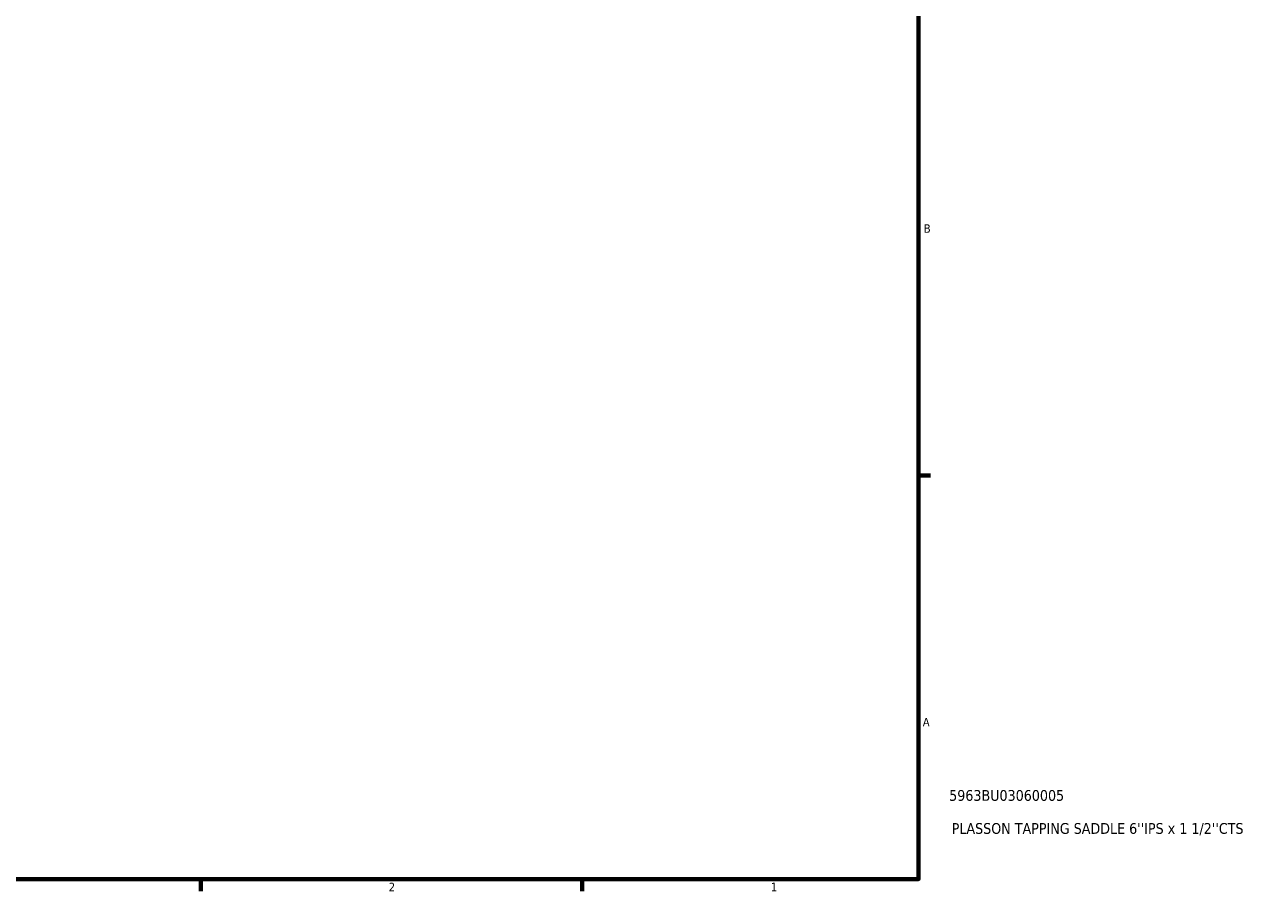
# Model space of a CAD drawing. Header units: inches. Extents: x 0.1 to 47.8, y -0.2 to 47.5.
# Tile 4 of 6: x 23.5 to 37.3, y 0.9 to 10.5. Entities that reach past the tile are written whole.
import ezdxf

# ---------------------------------------------------------------- set-up
doc = ezdxf.new("R2010")
doc.units = ezdxf.units.IN
doc.header["$MEASUREMENT"] = 0
doc.layers.add('Border (ANSI)', color=7, linetype='Continuous', lineweight=70)
doc.layers.add('Title (ANSI)', color=7, linetype='Continuous', lineweight=50)
doc.styles.add('Note Text (ANSI)', font='tahoma.ttf')
doc.styles.add('Text Style29', font='tahoma.ttf')

# ---------------------------------------------------------------- blocks, each defined once
blk = doc.blocks.new('Borders Default Border')
at = {"layer": 'Border (ANSI)'}
for p, q in [((33.5, 5.5), (33.634, 5.5)), ((25.5, 1), (25.5, 0.866)), ((29.75, 1), (29.75, 0.866))]:
    blk.add_line(p, q, dxfattribs=at)
at = {"layer": 'Border (ANSI)', "flags": 128}
blk.add_lwpolyline([(0.5, 1), (0.5, 21), (33.5, 21), (33.5, 1), (0.5, 1)], dxfattribs=at)
at = {"layer": 'Border (ANSI)', "color": 5, "true_color": 0x0000ff, "char_height": 0.0945, "attachment_point": 7, "style": 'Note Text (ANSI)'}
for s, insert in [('B', (33.558, 8.203)), ('A', (33.547, 2.703)), ('2', (27.596, 0.866)), ('1', (31.854, 0.866))]:
    blk.add_mtext(s, dxfattribs=dict(at, insert=insert))
blk = doc.blocks.new('Title Blocks ANSI - Large')
at = {"layer": 'Title (ANSI)', "color": 5, "true_color": 0x0000ff, "style": 'Text Style29'}
for tag, p in [('PART_NUMBER_001', (0.341, 0.873)), ('DESCRIPTION_001', (0.369, 0.505))]:
    blk.add_attdef(tag, p, '', height=0.12, dxfattribs=at)

msp = doc.modelspace()

# ---------------------------------------------------------------- block references
msp.add_blockref('Borders Default Border', (0, 0))
msp.add_blockref('Title Blocks ANSI - Large', (33.5, 1)).add_auto_attribs({'PART_NUMBER_001': '5963BU03060005', 'DESCRIPTION_001': "PLASSON TAPPING SADDLE 6''IPS x 1 1/2''CTS"})

doc.saveas('drawing.dxf')
